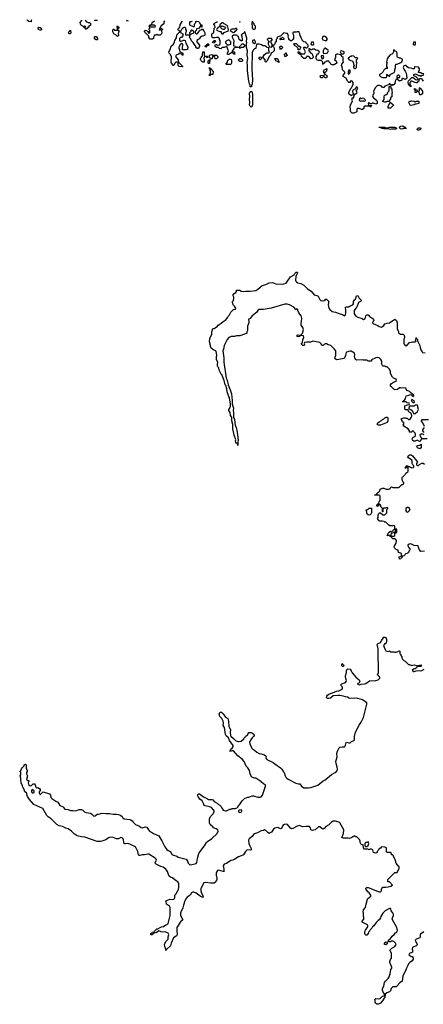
# Model space of a CAD drawing. Header units: inches. Extents: x 2494115 to 2685112, y 774173 to 915163.
# Tile 72 of 215: x 2571268 to 2578455, y 894449 to 911963. Entities that reach past the tile are written whole.
import ezdxf

# ---------------------------------------------------------------- set-up
doc = ezdxf.new("R2010")
doc.units = ezdxf.units.IN
doc.header["$MEASUREMENT"] = 0
for name, color, linetype in [('C5879', 7, 'Continuous'), ('C5970', 7, 'Continuous'), ('C5971', 7, 'Continuous')]:
    doc.layers.add(name, color=color, linetype=linetype)

msp = doc.modelspace()

# ---------------------------------------------------------------- linework, layer by layer
at = {"layer": 'C5879', "color": 5, "elevation": 60}
msp.add_lwpolyline([(2578464, 895736), (2578403, 895697), (2578397, 895683), (2578398, 895642), (2578394, 895630), (2578325, 895610), (2578311, 895590), (2578345, 895510), (2578331, 895489), (2578270, 895468), (2578257, 895443), (2578256, 895430), (2578265, 895410), (2578262, 895378), (2578250, 895368), (2578210, 895354), (2578198, 895330), (2578230, 895305), (2578250, 895302), (2578257, 895297), (2578272, 895270), (2578272, 895250), (2578258, 895222), (2578212, 895190), (2578191, 895169), (2578182, 895138), (2578150, 895082), (2578136, 895044), (2578105, 894990), (2578088, 894950), (2578077, 894863), (2578036, 894830), (2577977, 894763), (2577970, 894759), (2577910, 894759), (2577898, 894750), (2577885, 894730), (2577871, 894690), (2577851, 894670), (2577804, 894656), (2577774, 894630), (2577771, 894570), (2577760, 894560), (2577730, 894508), (2577692, 894470), (2577670, 894455), (2577650, 894449), (2577630, 894449), (2577608, 894470), (2577595, 894490), (2577595, 894515), (2577590, 894534), (2577610, 894552), (2577650, 894545), (2577673, 894553), (2577687, 894553), (2577730, 894592), (2577758, 894602), (2577766, 894610), (2577766, 894630), (2577750, 894646), (2577730, 894688), (2577726, 894710), (2577729, 894730), (2577749, 894771), (2577764, 894836), (2577780, 894860), (2577829, 894911), (2577844, 894936), (2577865, 894990), (2577874, 895066), (2577895, 895090), (2577894, 895110), (2577859, 895190), (2577857, 895210), (2577873, 895247), (2577889, 895270), (2577889, 895350), (2577882, 895370), (2577858, 895410), (2577895, 895445), (2577950, 895476), (2577969, 895510), (2577959, 895539), (2577930, 895564), (2577910, 895573), (2577890, 895574), (2577870, 895563), (2577842, 895562), (2577828, 895568), (2577834, 895590), (2577870, 895618), (2577901, 895659), (2577935, 895690), (2577959, 895721), (2577978, 895730), (2577990, 895742), (2577994, 895770), (2577977, 895830), (2577905, 895950), (2577901, 895970), (2577904, 895990), (2577924, 896030), (2577924, 896050), (2577910, 896075), (2577882, 896110), (2577878, 896150), (2577870, 896154), (2577850, 896153), (2577778, 896110), (2577736, 896070), (2577717, 896043), (2577701, 896010), (2577695, 895985), (2577671, 895950), (2577650, 895938), (2577615, 895905), (2577574, 895846), (2577552, 895830), (2577537, 895803), (2577506, 895774), (2577498, 895750), (2577478, 895730), (2577470, 895708), (2577450, 895678), (2577430, 895678), (2577422, 895690), (2577415, 895710), (2577416, 895744), (2577428, 895770), (2577469, 895830), (2577469, 895850), (2577462, 895862), (2577366, 895910), (2577366, 895930), (2577394, 895966), (2577398, 895990), (2577389, 896030), (2577389, 896070), (2577382, 896090), (2577388, 896130), (2577428, 896170), (2577435, 896230), (2577460, 896320), (2577469, 896331), (2577522, 896370), (2577519, 896390), (2577509, 896410), (2577492, 896432), (2577469, 896449), (2577439, 896490), (2577430, 896512), (2577450, 896525), (2577470, 896526), (2577670, 896452), (2577690, 896452), (2577708, 896470), (2577708, 896490), (2577730, 896532), (2577790, 896531), (2577830, 896536), (2577878, 896550), (2577906, 896570), (2577850, 896626), (2577826, 896630), (2577826, 896670), (2577950, 896792), (2577990, 896794), (2578026, 896870), (2578022, 896902), (2578010, 896906), (2578002, 896922), (2577986, 896930), (2577986, 896950), (2577968, 896968), (2577967, 896987), (2577956, 897016), (2577910, 897106), (2577889, 897109), (2577886, 897130), (2577867, 897147), (2577808, 897150), (2577798, 897170), (2577798, 897230), (2577790, 897238), (2577770, 897246), (2577710, 897248), (2577691, 897229), (2577662, 897210), (2577650, 897186), (2577634, 897170), (2577634, 897150), (2577610, 897138), (2577583, 897143), (2577566, 897150), (2577555, 897195), (2577530, 897208), (2577510, 897208), (2577490, 897198), (2577467, 897207), (2577406, 897210), (2577388, 897230), (2577386, 897286), (2577346, 897290), (2577329, 897329), (2577329, 897350), (2577319, 897379), (2577270, 897426), (2577246, 897430), (2577242, 897442), (2577230, 897446), (2577218, 897442), (2577212, 897428), (2577193, 897427), (2577185, 897415), (2577140, 897400), (2577110, 897404), (2577030, 897402), (2577006, 897410), (2577008, 897430), (2577035, 897485), (2577042, 897550), (2576970, 897677), (2576951, 897691), (2576890, 897708), (2576850, 897704), (2576820, 897690), (2576770, 897640), (2576720, 897610), (2576690, 897578), (2576670, 897567), (2576650, 897575), (2576610, 897605), (2576590, 897604), (2576530, 897550), (2576482, 897542), (2576466, 897546), (2576455, 897554), (2576445, 897590), (2576431, 897611), (2576368, 897612), (2576306, 897606), (2576250, 897629), (2576210, 897618), (2576130, 897574), (2576110, 897572), (2576090, 897584), (2576034, 897650), (2576010, 897656), (2575985, 897650), (2575956, 897630), (2575930, 897575), (2575910, 897573), (2575875, 897590), (2575850, 897593), (2575810, 897581), (2575790, 897566), (2575750, 897513), (2575730, 897497), (2575710, 897489), (2575684, 897504), (2575650, 897543), (2575630, 897551), (2575610, 897542), (2575570, 897534), (2575502, 897498), (2575450, 897480), (2575434, 897470), (2575409, 897431), (2575355, 897390), (2575345, 897370), (2575348, 897310), (2575364, 897270), (2575397, 897210), (2575390, 897195), (2575370, 897193), (2575330, 897197), (2575310, 897190), (2575291, 897170), (2575251, 897110), (2575239, 897101), (2575166, 897074), (2575098, 897030), (2575066, 897014), (2575030, 897004), (2574950, 896956), (2574910, 896942), (2574890, 896910), (2574903, 896850), (2574903, 896823), (2574910, 896809), (2574891, 896809), (2574850, 896826), (2574810, 896834), (2574790, 896827), (2574770, 896801), (2574765, 896790), (2574767, 896747), (2574780, 896690), (2574780, 896670), (2574774, 896650), (2574745, 896615), (2574730, 896606), (2574670, 896606), (2574570, 896617), (2574548, 896610), (2574503, 896530), (2574496, 896504), (2574496, 896470), (2574507, 896427), (2574536, 896370), (2574531, 896349), (2574481, 896370), (2574410, 896427), (2574370, 896444), (2574350, 896446), (2574330, 896434), (2574303, 896390), (2574250, 896354), (2574230, 896332), (2574210, 896290), (2574183, 896210), (2574176, 896164), (2574135, 896090), (2574129, 896071), (2574129, 896029), (2574171, 895950), (2574130, 895917), (2574067, 895813), (2574064, 895770), (2574071, 895690), (2574066, 895674), (2574057, 895663), (2574005, 895630), (2573964, 895536), (2573956, 895490), (2573890, 895428), (2573874, 895426), (2573870, 895406), (2573868, 895432), (2573850, 895478), (2573846, 895510), (2573870, 895566), (2573909, 895610), (2573910, 895650), (2573923, 895690), (2573910, 895713), (2573890, 895729), (2573870, 895735), (2573790, 895739), (2573745, 895755), (2573700, 895720), (2573690, 895718), (2573670, 895726), (2573658, 895722), (2573654, 895710), (2573638, 895702), (2573630, 895686), (2573610, 895686), (2573606, 895690), (2573606, 895710), (2573622, 895718), (2573626, 895730), (2573662, 895738), (2573666, 895750), (2573708, 895790), (2573729, 895791), (2573770, 895818), (2573793, 895827), (2573830, 895831), (2573870, 895861), (2573892, 895868), (2573910, 895885), (2573948, 896030), (2573947, 896170), (2573934, 896194), (2573882, 896230), (2573878, 896278), (2573866, 896290), (2573887, 896293), (2573943, 896317), (2573993, 896313), (2574010, 896318), (2574022, 896330), (2574029, 896351), (2574029, 896390), (2574050, 896406), (2574094, 896490), (2574100, 896530), (2574100, 896590), (2574096, 896610), (2574083, 896630), (2574038, 896658), (2573990, 896698), (2573952, 896712), (2573930, 896729), (2573916, 896756), (2573902, 896810), (2573891, 896830), (2573870, 896854), (2573821, 896890), (2573783, 896903), (2573689, 896950), (2573679, 896970), (2573704, 897010), (2573699, 897030), (2573679, 897050), (2573570, 897121), (2573550, 897121), (2573490, 897105), (2573450, 897108), (2573410, 897094), (2573390, 897094), (2573381, 897110), (2573370, 897170), (2573330, 897249), (2573230, 897300), (2573210, 897306), (2573190, 897308), (2573150, 897301), (2573126, 897306), (2573117, 897377), (2573110, 897393), (2573090, 897412), (2573070, 897418), (2573025, 897395), (2572990, 897391), (2572930, 897415), (2572890, 897422), (2572851, 897410), (2572805, 897375), (2572730, 897349), (2572710, 897344), (2572650, 897343), (2572430, 897422), (2572370, 897427), (2572290, 897447), (2572240, 897480), (2572189, 897529), (2572130, 897569), (2572090, 897581), (2572030, 897612), (2571970, 897624), (2571928, 897648), (2571886, 897686), (2571830, 897749), (2571774, 897786), (2571750, 897809), (2571682, 897930), (2571523, 898003), (2571443, 898090), (2571407, 898147), (2571390, 898208), (2571362, 898230), (2571349, 898270), (2571325, 898310), (2571318, 898338), (2571293, 898390), (2571286, 898450), (2571289, 898470), (2571278, 898510), (2571286, 898530), (2571286, 898570), (2571282, 898582), (2571268, 898590), (2571286, 898594), (2571286, 898606), (2571300, 898640), (2571316, 898664), (2571346, 898690), (2571346, 898710), (2571370, 898722), (2571382, 898710), (2571382, 898650), (2571402, 898610), (2571402, 898590), (2571391, 898570), (2571391, 898550), (2571405, 898510), (2571392, 898450), (2571410, 898432), (2571432, 898430), (2571432, 898410), (2571422, 898390), (2571424, 898364), (2571432, 898352), (2571454, 898334), (2571478, 898342), (2571509, 898371), (2571530, 898371), (2571545, 898350), (2571554, 898310), (2571570, 898302), (2571590, 898305), (2571622, 898290), (2571632, 898270), (2571632, 898250), (2571618, 898230), (2571618, 898210), (2571630, 898174), (2571668, 898210), (2571676, 898224), (2571689, 898231), (2571801, 898190), (2571817, 898170), (2571823, 898130), (2571839, 898110), (2571910, 898063), (2571945, 898045), (2571985, 897985), (2572040, 897960), (2572051, 897950), (2572070, 897918), (2572130, 897916), (2572170, 897899), (2572190, 897896), (2572217, 897897), (2572269, 897891), (2572325, 897915), (2572370, 897913), (2572390, 897903), (2572430, 897868), (2572450, 897861), (2572490, 897857), (2572528, 897848), (2572554, 897834), (2572570, 897812), (2572590, 897798), (2572610, 897802), (2572650, 897831), (2572670, 897831), (2572734, 897846), (2572810, 897841), (2572870, 897842), (2572930, 897830), (2572994, 897834), (2573050, 897822), (2573070, 897810), (2573090, 897791), (2573105, 897765), (2573129, 897749), (2573230, 897737), (2573250, 897730), (2573272, 897712), (2573286, 897686), (2573310, 897664), (2573330, 897650), (2573400, 897620), (2573430, 897595), (2573450, 897588), (2573510, 897604), (2573530, 897601), (2573545, 897585), (2573559, 897550), (2573584, 897524), (2573613, 897513), (2573649, 897489), (2573706, 897466), (2573743, 897443), (2573799, 897359), (2573855, 897250), (2573890, 897201), (2573910, 897182), (2573946, 897166), (2573963, 897143), (2573970, 897127), (2573990, 897106), (2574067, 897087), (2574090, 897065), (2574230, 897030), (2574258, 896998), (2574270, 896961), (2574290, 896935), (2574310, 896931), (2574410, 896951), (2574424, 896970), (2574436, 897044), (2574457, 897130), (2574479, 897170), (2574559, 897270), (2574595, 897330), (2574613, 897347), (2574690, 897398), (2574782, 897490), (2574802, 897530), (2574794, 897554), (2574769, 897569), (2574718, 897590), (2574708, 897608), (2574658, 897650), (2574648, 897670), (2574648, 897750), (2574666, 897790), (2574710, 897834), (2574728, 897870), (2574729, 897890), (2574721, 897910), (2574682, 897950), (2574650, 897961), (2574570, 897978), (2574549, 897989), (2574547, 898007), (2574518, 898070), (2574476, 898096), (2574445, 898145), (2574435, 898170), (2574446, 898194), (2574470, 898195), (2574540, 898141), (2574565, 898125), (2574596, 898116), (2574630, 898091), (2574690, 898091), (2574705, 898085), (2574730, 898058), (2574787, 898027), (2574810, 898002), (2574831, 897991), (2574850, 897971), (2574871, 897931), (2574890, 897905), (2574930, 897891), (2574950, 897891), (2575010, 897922), (2575030, 897922), (2575050, 897932), (2575110, 897932), (2575148, 897952), (2575168, 897990), (2575180, 898000), (2575228, 898070), (2575269, 898111), (2575330, 898132), (2575350, 898132), (2575410, 898158), (2575430, 898158), (2575510, 898131), (2575548, 898132), (2575570, 898142), (2575589, 898171), (2575646, 898330), (2575646, 898350), (2575610, 898369), (2575570, 898409), (2575546, 898426), (2575470, 898469), (2575450, 898469), (2575430, 898475), (2575396, 898496), (2575369, 898549), (2575362, 898610), (2575330, 898655), (2575303, 898683), (2575267, 898770), (2575232, 898812), (2575154, 898870), (2575077, 898957), (2575050, 898959), (2575031, 898949), (2575009, 898950), (2575029, 898990), (2575050, 899005), (2575069, 899030), (2575072, 899050), (2575001, 899141), (2574984, 899190), (2574947, 899227), (2574935, 899250), (2574924, 899290), (2574915, 899370), (2574894, 899410), (2574897, 899450), (2574890, 899486), (2574869, 899530), (2574834, 899570), (2574824, 899590), (2574819, 899610), (2574830, 899642), (2574850, 899651), (2574870, 899638), (2574893, 899613), (2574930, 899556), (2574972, 899530), (2574985, 899485), (2574995, 899390), (2575016, 899350), (2575021, 899330), (2575016, 899290), (2575023, 899230), (2575030, 899218), (2575078, 899178), (2575110, 899141), (2575150, 899123), (2575170, 899121), (2575210, 899127), (2575258, 899170), (2575270, 899194), (2575282, 899198), (2575286, 899210), (2575328, 899250), (2575334, 899266), (2575350, 899282), (2575390, 899281), (2575414, 899274), (2575435, 899255), (2575442, 899230), (2575432, 899210), (2575410, 899188), (2575386, 899154), (2575362, 899110), (2575364, 899084), (2575392, 899030), (2575394, 899010), (2575412, 898992), (2575450, 898972), (2575490, 898932), (2575534, 898910), (2575570, 898905), (2575626, 898886), (2575651, 898871), (2575658, 898850), (2575651, 898830), (2575670, 898802), (2575782, 898750), (2575810, 898725), (2575914, 898654), (2575938, 898630), (2575964, 898584), (2575978, 898570), (2575996, 898510), (2576006, 898490), (2576025, 898470), (2576051, 898451), (2576184, 898384), (2576230, 898371), (2576254, 898370), (2576285, 898330), (2576330, 898301), (2576410, 898299), (2576450, 898305), (2576574, 898346), (2576670, 898426), (2576710, 898439), (2576823, 898537), (2576885, 898570), (2576909, 898590), (2576921, 898610), (2576926, 898630), (2576921, 898670), (2576903, 898730), (2576897, 898770), (2576919, 898850), (2576917, 898910), (2576924, 898950), (2576954, 899010), (2576970, 899023), (2577009, 899031), (2577049, 899031), (2577060, 899040), (2577068, 899050), (2577075, 899090), (2577090, 899111), (2577130, 899098), (2577150, 899101), (2577175, 899125), (2577220, 899140), (2577232, 899148), (2577229, 899210), (2577249, 899290), (2577310, 899412), (2577349, 899470), (2577389, 899550), (2577449, 899790), (2577448, 899810), (2577428, 899830), (2577370, 899862), (2577286, 899890), (2577234, 899894), (2577166, 899886), (2577134, 899894), (2577106, 899910), (2577070, 899916), (2577028, 899932), (2576970, 899944), (2576930, 899944), (2576850, 899936), (2576803, 899897), (2576774, 899890), (2576750, 899889), (2576729, 899909), (2576734, 899930), (2576749, 899950), (2576770, 899964), (2576867, 900000)], dxfattribs=at)
for points in [[(2571490, 898268), (2571478, 898250), (2571478, 898230), (2571490, 898212), (2571510, 898212), (2571526, 898214), (2571527, 898247)], [(2575210, 897909), (2575179, 897901), (2575165, 897890), (2575165, 897870), (2575190, 897862), (2575210, 897869), (2575225, 897890), (2575222, 897902)], [(2577470, 897338), (2577452, 897328), (2577430, 897326), (2577414, 897310), (2577414, 897270), (2577430, 897254), (2577450, 897254), (2577470, 897274), (2577486, 897310)], [(2577790, 895506), (2577766, 895510), (2577762, 895522), (2577762, 895530), (2577775, 895550), (2577790, 895559), (2577812, 895552), (2577814, 895534), (2577810, 895522)]]:
    msp.add_lwpolyline(points, close=True, dxfattribs=at)
at = {"layer": 'C5970', "color": 5, "elevation": 60}
for points in [[(2578377, 910000), (2578370, 909999), (2578366, 910000)], [(2578462, 904502), (2578450, 904506), (2578430, 904506), (2578412, 904488), (2578398, 904462), (2578390, 904458), (2578366, 904470), (2578350, 904486), (2578310, 904468), (2578288, 904468), (2578270, 904478), (2578264, 904484), (2578258, 904510), (2578268, 904530), (2578306, 904550), (2578318, 904562), (2578318, 904590), (2578308, 904610), (2578286, 904630), (2578282, 904642), (2578270, 904646), (2578258, 904642), (2578252, 904628), (2578210, 904628), (2578208, 904650), (2578188, 904688), (2578108, 904730), (2578098, 904750), (2578106, 904770), (2578106, 904790), (2578087, 904807), (2578080, 904820), (2578076, 904836), (2578066, 904850), (2578066, 904870), (2578110, 904882), (2578130, 904882), (2578150, 904874), (2578170, 904874), (2578190, 904854), (2578210, 904854), (2578222, 904858), (2578236, 904884), (2578248, 904910), (2578246, 904950), (2578226, 904970), (2578203, 904983), (2578182, 905022), (2578170, 905026), (2578130, 905026), (2578127, 905033), (2578127, 905093), (2578156, 905104), (2578170, 905114), (2578202, 905118), (2578206, 905130), (2578202, 905142), (2578170, 905146), (2578150, 905166), (2578090, 905166), (2578086, 905170), (2578102, 905178), (2578110, 905194), (2578122, 905198), (2578136, 905224), (2578150, 905272), (2578196, 905284), (2578210, 905292), (2578230, 905294), (2578264, 905264), (2578270, 905262), (2578286, 905270), (2578278, 905290), (2578258, 905310), (2578238, 905318), (2578210, 905348), (2578166, 905370), (2578148, 905388), (2578146, 905410), (2578110, 905414), (2578070, 905408), (2578050, 905415), (2578030, 905414), (2577994, 905386), (2577950, 905379), (2577928, 905390), (2577902, 905422), (2577886, 905430), (2577870, 905446), (2577868, 905470), (2577889, 905491), (2577925, 905515), (2577970, 905534), (2577975, 905550), (2577970, 905566), (2577924, 905584), (2577905, 905605), (2577869, 905669), (2577868, 905710), (2577848, 905750), (2577820, 905780), (2577810, 905788), (2577790, 905788), (2577770, 905798), (2577740, 905800), (2577726, 905810), (2577708, 905850), (2577715, 905865), (2577715, 905890), (2577700, 905920), (2577666, 905950), (2577632, 905952), (2577610, 905949), (2577534, 905910), (2577530, 905886), (2577470, 905886), (2577462, 905902), (2577447, 905907), (2577390, 905909), (2577370, 905915), (2577270, 905908), (2577250, 905918), (2577234, 905950), (2577229, 905970), (2577234, 906010), (2577228, 906030), (2577170, 906069), (2577150, 906069), (2577090, 906048), (2577075, 906025), (2577067, 905990), (2577051, 905949), (2577041, 905939), (2576950, 905916), (2576910, 905914), (2576888, 905930), (2576878, 905950), (2576895, 905990), (2576898, 906070), (2576869, 906110), (2576806, 906170), (2576760, 906180), (2576730, 906195), (2576710, 906195), (2576694, 906190), (2576670, 906168), (2576650, 906168), (2576638, 906198), (2576610, 906222), (2576520, 906240), (2576490, 906242), (2576448, 906228), (2576373, 906227), (2576338, 906222), (2576334, 906210), (2576342, 906190), (2576334, 906170), (2576309, 906169), (2576288, 906190), (2576286, 906210), (2576302, 906218), (2576308, 906270), (2576328, 906310), (2576322, 906342), (2576270, 906348), (2576250, 906329), (2576224, 906324), (2576209, 906330), (2576210, 906352), (2576223, 906357), (2576286, 906354), (2576288, 906370), (2576309, 906391), (2576309, 906409), (2576319, 906450), (2576317, 906470), (2576309, 906490), (2576281, 906530), (2576277, 906550), (2576289, 906650), (2576277, 906697), (2576239, 906750), (2576218, 906790), (2576218, 906810), (2576210, 906818), (2576192, 906808), (2576186, 906810), (2576152, 906852), (2576075, 906890), (2576030, 906901), (2575990, 906904), (2575748, 906832), (2575610, 906807), (2575550, 906809), (2575530, 906805), (2575510, 906793), (2575483, 906757), (2575405, 906695), (2575374, 906646), (2575350, 906638), (2575342, 906630), (2575351, 906590), (2575351, 906570), (2575326, 906514), (2575324, 906436), (2575312, 906410), (2575311, 906389), (2575270, 906368), (2575190, 906342), (2575130, 906342), (2575090, 906329), (2575031, 906329), (2574992, 906310), (2574965, 906275), (2574907, 906170), (2574897, 906103), (2574886, 906070), (2574906, 905950), (2574901, 905930), (2574903, 905870), (2574944, 905584), (2574961, 905550), (2574979, 905470), (2575018, 905378), (2575037, 905310), (2575053, 905190), (2575054, 905130), (2575061, 905090), (2575074, 905054), (2575070, 905010), (2575075, 904970), (2575074, 904894), (2575093, 904850), (2575107, 904750), (2575122, 904710), (2575143, 904623), (2575144, 904570), (2575156, 904484), (2575151, 904450), (2575154, 904386), (2575150, 904386), (2575147, 904427), (2575130, 904429), (2575119, 904450), (2575113, 904470), (2575116, 904490), (2575087, 904570), (2575066, 904686), (2575065, 904765), (2575044, 904830), (2575044, 904890), (2575024, 904924), (2575015, 904975), (2574993, 905010), (2574993, 905030), (2575010, 905050), (2575023, 905090), (2575021, 905130), (2575004, 905230), (2574964, 905344), (2574956, 905396), (2574936, 905456), (2574927, 905470), (2574902, 905570), (2574889, 905589), (2574869, 905649), (2574858, 905658), (2574822, 905730), (2574814, 905770), (2574795, 905790), (2574790, 905806), (2574789, 905831), (2574797, 905870), (2574775, 905915), (2574774, 905970), (2574779, 905990), (2574767, 906067), (2574710, 906095), (2574679, 906119), (2574664, 906150), (2574664, 906170), (2574647, 906230), (2574654, 906290), (2574689, 906370), (2574689, 906410), (2574709, 906471), (2574730, 906472), (2574750, 906482), (2574790, 906511), (2574804, 906530), (2574856, 906564), (2574890, 906593), (2574944, 906630), (2574977, 906670), (2574987, 906693), (2575002, 906710), (2575030, 906758), (2575074, 906806), (2575110, 906814), (2575115, 906830), (2575090, 906869), (2575069, 906890), (2575055, 906930), (2575058, 906950), (2575073, 906967), (2575081, 907010), (2575079, 907030), (2575069, 907050), (2575069, 907070), (2575088, 907090), (2575118, 907110), (2575128, 907130), (2575130, 907152), (2575190, 907154), (2575213, 907133), (2575250, 907126), (2575290, 907136), (2575370, 907135), (2575470, 907147), (2575508, 907170), (2575585, 907235), (2575650, 907251), (2575710, 907281), (2575770, 907286), (2575830, 907267), (2575930, 907259), (2575970, 907262), (2576010, 907279), (2576039, 907310), (2576093, 907387), (2576154, 907426), (2576169, 907451), (2576188, 907470), (2576212, 907472), (2576211, 907450), (2576195, 907425), (2576184, 907396), (2576182, 907330), (2576187, 907310), (2576197, 907297), (2576223, 907283), (2576273, 907273), (2576330, 907239), (2576390, 907175), (2576456, 907136), (2576510, 907071), (2576558, 907058), (2576583, 907043), (2576610, 906985), (2576630, 906967), (2576650, 906961), (2576695, 906965), (2576706, 906970), (2576710, 906994), (2576730, 906994), (2576774, 906950), (2576765, 906935), (2576759, 906890), (2576775, 906830), (2576790, 906805), (2576830, 906771), (2576890, 906759), (2576957, 906737), (2577016, 906716), (2577050, 906698), (2577058, 906702), (2577070, 906714), (2577078, 906750), (2577075, 906810), (2577068, 906830), (2577068, 906850), (2577090, 906858), (2577130, 906858), (2577150, 906871), (2577198, 906890), (2577209, 906911), (2577209, 906951), (2577230, 906982), (2577250, 906994), (2577268, 907052), (2577290, 907054), (2577312, 907010), (2577354, 906970), (2577334, 906950), (2577302, 906930), (2577271, 906850), (2577251, 906830), (2577226, 906790), (2577224, 906730), (2577251, 906690), (2577288, 906672), (2577366, 906646), (2577390, 906632), (2577410, 906638), (2577422, 906650), (2577430, 906694), (2577450, 906714), (2577470, 906714), (2577510, 906672), (2577540, 906660), (2577564, 906644), (2577570, 906634), (2577572, 906610), (2577562, 906598), (2577551, 906570), (2577565, 906550), (2577590, 906547), (2577617, 906537), (2577644, 906524), (2577670, 906504), (2577710, 906491), (2577750, 906525), (2577770, 906551), (2577810, 906565), (2577850, 906571), (2577950, 906634), (2577978, 906610), (2577991, 906571), (2577992, 906470), (2578012, 906408), (2578012, 906392), (2578050, 906371), (2578094, 906370), (2578112, 906350), (2578118, 906310), (2578107, 906273), (2578107, 906210), (2578111, 906190), (2578130, 906165), (2578150, 906162), (2578170, 906172), (2578210, 906222), (2578270, 906231), (2578308, 906232), (2578320, 906240), (2578328, 906250), (2578318, 906270), (2578326, 906290), (2578326, 906310), (2578330, 906311), (2578333, 906293), (2578350, 906274), (2578352, 906250), (2578391, 906170), (2578398, 906130), (2578411, 906091), (2578432, 906052), (2578442, 906042), (2578490, 906038)], [(2578550, 904846), (2578430, 904846), (2578414, 904830), (2578418, 904818), (2578432, 904812), (2578470, 904734)], [(2578470, 904578), (2578430, 904598), (2578414, 904590), (2578394, 904570), (2578410, 904534), (2578430, 904514), (2578526, 904514)], [(2578470, 904706), (2578450, 904686), (2578442, 904670), (2578442, 904650), (2578450, 904634), (2578470, 904634)], [(2578473, 902507), (2578410, 902506), (2578388, 902530), (2578366, 902594), (2578366, 902606), (2578290, 902609), (2578230, 902638), (2578204, 902636), (2578182, 902618), (2578184, 902584), (2578212, 902550), (2578212, 902528), (2578194, 902510), (2578194, 902490), (2578178, 902482), (2578171, 902469), (2578138, 902462), (2578134, 902450), (2578110, 902426), (2578078, 902422), (2578074, 902390), (2578058, 902382), (2578054, 902370), (2578028, 902368), (2578026, 902410), (2578062, 902418), (2578066, 902430), (2578066, 902470), (2578056, 902476), (2578030, 902478), (2578010, 902486), (2578006, 902526), (2577994, 902526), (2577970, 902538), (2577942, 902570), (2577938, 902590), (2577970, 902654), (2577976, 902696), (2577960, 902720), (2577950, 902728), (2577910, 902726), (2577886, 902750), (2577882, 902762), (2577866, 902770), (2577862, 902782), (2577850, 902786), (2577810, 902786), (2577808, 902790), (2577822, 902798), (2577828, 902830), (2577846, 902850), (2577870, 902862), (2577890, 902854), (2577902, 902858), (2577906, 902870), (2577930, 902894), (2577942, 902898), (2577946, 902910), (2577946, 902950), (2577942, 902962), (2577930, 902966), (2577910, 902958), (2577860, 902960), (2577836, 902976), (2577790, 903026), (2577770, 903026), (2577755, 903035), (2577720, 903040), (2577683, 903043), (2577656, 903056), (2577648, 903070), (2577642, 903090), (2577649, 903111), (2577649, 903151), (2577666, 903190), (2577693, 903193), (2577733, 903153), (2577770, 903154), (2577806, 903190), (2577806, 903250), (2577826, 903270), (2577822, 903282), (2577810, 903286), (2577784, 903276), (2577744, 903276), (2577734, 903270), (2577734, 903210), (2577730, 903206), (2577726, 903210), (2577726, 903270), (2577706, 903290), (2577690, 903326), (2577670, 903346), (2577658, 903342), (2577654, 903310), (2577627, 903307), (2577630, 903334), (2577642, 903338), (2577646, 903350), (2577662, 903358), (2577666, 903390), (2577686, 903410), (2577686, 903490), (2577682, 903502), (2577670, 903506), (2577610, 903506), (2577590, 903508), (2577588, 903512), (2577622, 903518), (2577627, 903533), (2577642, 903538), (2577647, 903553), (2577662, 903558), (2577666, 903570), (2577682, 903578), (2577686, 903610), (2577729, 903631), (2577751, 903631), (2577792, 903612), (2577828, 903612), (2577862, 903618), (2577866, 903630), (2577889, 903651), (2577910, 903642), (2578010, 903642), (2578028, 903652), (2578070, 903694), (2578090, 903694), (2578106, 903710), (2578106, 903730), (2578096, 903736), (2578083, 903763), (2578078, 903790), (2578080, 903820), (2578087, 903833), (2578102, 903838), (2578106, 903850), (2578130, 903874), (2578143, 903897), (2578182, 903918), (2578186, 903930), (2578186, 903990), (2578182, 904002), (2578170, 904006), (2578158, 904002), (2578150, 903986), (2578128, 903988), (2578130, 903994), (2578142, 903998), (2578148, 904030), (2578172, 904032), (2578178, 904018), (2578210, 904014), (2578224, 904004), (2578250, 903994), (2578282, 903998), (2578286, 904010), (2578286, 904030), (2578270, 904046), (2578258, 904070), (2578255, 904110), (2578250, 904126), (2578189, 904169), (2578178, 904190), (2578189, 904211), (2578210, 904222), (2578240, 904220), (2578264, 904204), (2578342, 904110), (2578352, 904090), (2578334, 904070), (2578334, 904050), (2578338, 904038), (2578350, 904034), (2578370, 904034), (2578386, 904050), (2578430, 904074), (2578450, 904074), (2578478, 904058)], [(2576867, 900000), (2576910, 900016), (2576950, 900025), (2577010, 900054), (2577018, 900070), (2577018, 900090), (2576998, 900110), (2576989, 900130), (2577002, 900150), (2577067, 900173), (2577081, 900190), (2577086, 900210), (2577070, 900270), (2577069, 900291), (2577089, 900350), (2577088, 900392), (2577110, 900414), (2577150, 900412), (2577170, 900382), (2577186, 900346), (2577221, 900301), (2577251, 900270), (2577310, 900222), (2577318, 900210), (2577322, 900190), (2577311, 900169), (2577290, 900158), (2577285, 900150), (2577290, 900142), (2577310, 900132), (2577350, 900145), (2577410, 900151), (2577430, 900158), (2577496, 900204), (2577610, 900207), (2577650, 900223), (2577679, 900250), (2577679, 900270), (2577639, 900310), (2577657, 900350), (2577659, 900370), (2577655, 900405), (2577658, 900530), (2577648, 900572), (2577649, 900770), (2577635, 900850), (2577650, 900865), (2577690, 900882), (2577715, 900925), (2577730, 900942), (2577750, 900982), (2577770, 900982), (2577790, 900972), (2577798, 900938), (2577799, 900910), (2577791, 900870), (2577765, 900854), (2577745, 900830), (2577770, 900770), (2577790, 900739), (2577830, 900727), (2577849, 900731), (2577850, 900734), (2577870, 900721), (2577890, 900716), (2577930, 900718), (2577950, 900712), (2577970, 900712), (2578010, 900732), (2578030, 900734), (2578034, 900730), (2578034, 900690), (2578052, 900672), (2578053, 900653), (2578072, 900630), (2578072, 900610), (2578082, 900590), (2578110, 900562), (2578130, 900552), (2578192, 900492), (2578208, 900492), (2578250, 900478), (2578290, 900485), (2578337, 900477), (2578350, 900471), (2578412, 900490), (2578422, 900470), (2578410, 900458), (2578370, 900458), (2578350, 900468), (2578326, 900430), (2578310, 900419), (2578282, 900410), (2578254, 900390), (2578274, 900370), (2578290, 900366), (2578330, 900383), (2578370, 900384), (2578410, 900379), (2578430, 900386), (2578470, 900411)]]:
    msp.add_lwpolyline(points, dxfattribs=at)
for points in [[(2578250, 905206), (2578242, 905198), (2578244, 905184), (2578250, 905174), (2578270, 905154), (2578290, 905154), (2578298, 905162), (2578290, 905186)], [(2578350, 905106), (2578310, 905106), (2578290, 905088), (2578210, 905086), (2578194, 905050), (2578198, 905038), (2578234, 905030), (2578254, 905010), (2578278, 904958), (2578294, 904954), (2578310, 904958), (2578350, 904992), (2578369, 905030), (2578358, 905070), (2578358, 905090)], [(2577690, 904748), (2577648, 904748), (2577642, 904762), (2577626, 904770), (2577642, 904778), (2577646, 904790), (2577666, 904810), (2577708, 904832), (2577726, 904850), (2577750, 904862), (2577770, 904882), (2577793, 904893), (2577813, 904893), (2577822, 904882), (2577825, 904870), (2577825, 904830), (2577810, 904798)], [(2578390, 904328), (2578350, 904349), (2578338, 904370), (2578346, 904390), (2578388, 904392), (2578402, 904398), (2578410, 904414), (2578414, 904410), (2578414, 904350)], [(2577490, 903149), (2577470, 903158), (2577458, 903170), (2577448, 903188), (2577448, 903210), (2577438, 903230), (2577440, 903240), (2577446, 903250), (2577467, 903253), (2577490, 903272), (2577530, 903272), (2577534, 903270), (2577532, 903190), (2577522, 903170), (2577510, 903158)], [(2578190, 903288), (2578170, 903288), (2578142, 903270), (2578144, 903224), (2578154, 903210), (2578170, 903202), (2578186, 903210), (2578210, 903234), (2578218, 903250), (2578200, 903280)], [(2577930, 902846), (2577918, 902842), (2577913, 902827), (2577890, 902826), (2577874, 902810), (2577878, 902778), (2577890, 902774), (2577930, 902774), (2577946, 902790), (2577946, 902830), (2577942, 902842)], [(2577970, 902906), (2577958, 902902), (2577954, 902890), (2577954, 902850), (2577958, 902838), (2577970, 902834), (2577986, 902850), (2577986, 902890)], [(2577010, 900458), (2577002, 900470), (2577002, 900498), (2577010, 900514), (2577036, 900490), (2577042, 900470), (2577030, 900458)]]:
    msp.add_lwpolyline(points, close=True, dxfattribs=at)
at = {"layer": 'C5971', "color": 5, "elevation": 60}
for points in [[(2571470, 911926), (2571429, 911929), (2571406, 911950), (2571402, 911962), (2571402, 911963)], [(2571486, 911962), (2571474, 911950), (2571474, 911930), (2571470, 911926)], [(2572450, 911786), (2572442, 911802), (2572426, 911810), (2572426, 911814), (2572442, 911818), (2572446, 911830), (2572442, 911842), (2572430, 911846), (2572418, 911842), (2572414, 911826), (2572410, 911826), (2572402, 911842), (2572370, 911858), (2572358, 911870), (2572349, 911889), (2572348, 911910), (2572375, 911950), (2572375, 911954)], [(2572436, 911954), (2572454, 911930), (2572490, 911912), (2572512, 911912), (2572534, 911890), (2572530, 911866), (2572500, 911840), (2572490, 911826), (2572478, 911822), (2572473, 911807), (2572458, 911802), (2572450, 911786)], [(2572650, 911952), (2572650, 911946), (2572607, 911947), (2572605, 911952)], [(2573194, 911947), (2573190, 911928), (2573182, 911942), (2573172, 911947)], [(2573845, 911941), (2573833, 911927), (2573832, 911890), (2573811, 911869), (2573785, 911855), (2573754, 911790), (2573770, 911774), (2573778, 911782), (2573786, 911814), (2573812, 911792), (2573812, 911788), (2573794, 911770), (2573794, 911750), (2573802, 911730), (2573794, 911710), (2573770, 911688), (2573730, 911688), (2573710, 911698), (2573690, 911686), (2573670, 911686), (2573652, 911650), (2573650, 911628), (2573630, 911615), (2573590, 911618), (2573568, 911648), (2573566, 911670), (2573488, 911748), (2573488, 911752), (2573510, 911774), (2573532, 911772), (2573538, 911758), (2573553, 911753), (2573554, 911730), (2573570, 911722), (2573586, 911730), (2573586, 911770), (2573566, 911790), (2573586, 911810), (2573586, 911830), (2573582, 911842), (2573566, 911850), (2573582, 911858), (2573588, 911872), (2573622, 911878), (2573628, 911910), (2573649, 911931), (2573672, 911943)], [(2574335, 911937), (2574330, 911926), (2574298, 911922), (2574294, 911910), (2574294, 911870), (2574370, 911834), (2574378, 911850), (2574380, 911880), (2574387, 911893), (2574406, 911910), (2574406, 911930), (2574410, 911934), (2574452, 911932), (2574470, 911914), (2574490, 911874), (2574514, 911870), (2574513, 911827), (2574507, 911827), (2574502, 911842), (2574490, 911846), (2574452, 911808), (2574418, 911802), (2574412, 911768), (2574394, 911750), (2574394, 911730), (2574410, 911714), (2574430, 911714), (2574466, 911750), (2574470, 911774), (2574496, 911784), (2574510, 911794), (2574530, 911794), (2574534, 911790), (2574534, 911770), (2574544, 911764), (2574562, 911730), (2574562, 911690), (2574558, 911682), (2574532, 911668), (2574510, 911668), (2574490, 911658), (2574471, 911629), (2574451, 911609), (2574422, 911590), (2574422, 911570), (2574432, 911550), (2574472, 911510), (2574472, 911490), (2574450, 911448), (2574428, 911448), (2574406, 911470), (2574406, 911490), (2574390, 911506), (2574358, 911558), (2574329, 911589), (2574310, 911626), (2574286, 911650), (2574296, 911664), (2574298, 911678), (2574290, 911686), (2574230, 911686), (2574226, 911690), (2574227, 911727), (2574238, 911750), (2574238, 911770), (2574226, 911790), (2574226, 911810), (2574210, 911826), (2574190, 911826), (2574185, 911815), (2574170, 911808), (2574152, 911790), (2574132, 911750), (2574133, 911733), (2574174, 911710), (2574173, 911673), (2574150, 911648), (2574133, 911647), (2574114, 911630), (2574112, 911590), (2574130, 911572), (2574183, 911597), (2574198, 911598), (2574213, 911593), (2574222, 911570), (2574224, 911544), (2574260, 911480), (2574262, 911470), (2574254, 911450), (2574254, 911430), (2574230, 911426), (2574167, 911427), (2574167, 911487), (2574178, 911510), (2574166, 911530), (2574150, 911538), (2574144, 911536), (2574130, 911526), (2574104, 911476), (2574102, 911450), (2574114, 911430), (2574114, 911410), (2574133, 911393), (2574138, 911378), (2574170, 911374), (2574174, 911370), (2574174, 911330), (2574170, 911326), (2574162, 911342), (2574150, 911346), (2574142, 911362), (2574110, 911366), (2574094, 911350), (2574054, 911330), (2574045, 911310), (2574092, 911250), (2574098, 911198), (2574110, 911194), (2574122, 911182), (2574154, 911150), (2574158, 911138), (2574173, 911133), (2574170, 911126), (2574106, 911130), (2574089, 911149), (2574087, 911187), (2574082, 911202), (2574070, 911206), (2574050, 911206), (2574032, 911188), (2574012, 911148), (2574007, 911147), (2573969, 911190), (2573965, 911210), (2573969, 911310), (2573950, 911348), (2573928, 911370), (2573922, 911390), (2573949, 911431), (2573964, 911490), (2574004, 911530), (2574025, 911570), (2574029, 911591), (2574062, 911638), (2574069, 911691), (2574086, 911714), (2574110, 911734), (2574122, 911738), (2574126, 911750), (2574098, 911770), (2574088, 911790), (2574098, 911810), (2574117, 911823), (2574126, 911874), (2574159, 911930), (2574159, 911938)], [(2578462, 911002), (2578430, 911006), (2578410, 911018), (2578390, 911018), (2578370, 911026), (2578368, 911032), (2578388, 911070), (2578388, 911090), (2578370, 911118), (2578310, 911126), (2578298, 911122), (2578291, 911089), (2578270, 911088), (2578240, 911100), (2578190, 911108), (2578170, 911122), (2578149, 911149), (2578130, 911149), (2578110, 911142), (2578101, 911130), (2578096, 911110), (2578105, 911085), (2578131, 911050), (2578151, 911010), (2578162, 910930), (2578151, 910909), (2578130, 910898), (2578096, 910916), (2578084, 910916), (2578074, 910910), (2578074, 910890), (2578030, 910869), (2578006, 910890), (2578002, 910902), (2577970, 910906), (2577952, 910870), (2577950, 910826), (2577930, 910806), (2577898, 910802), (2577890, 910786), (2577886, 910786), (2577882, 910802), (2577867, 910807), (2577862, 910822), (2577850, 910826), (2577833, 910807), (2577770, 910778), (2577750, 910758), (2577730, 910758), (2577710, 910778), (2577674, 910794), (2577642, 910790), (2577606, 910754), (2577567, 910693), (2577574, 910670), (2577574, 910650), (2577552, 910610), (2577558, 910590), (2577570, 910572), (2577622, 910530), (2577633, 910507), (2577634, 910470), (2577610, 910458), (2577570, 910478), (2577550, 910478), (2577530, 910466), (2577510, 910466), (2577490, 910486), (2577478, 910482), (2577474, 910470), (2577478, 910438), (2577490, 910434), (2577530, 910434), (2577534, 910430), (2577518, 910422), (2577512, 910408), (2577506, 910410), (2577502, 910422), (2577490, 910426), (2577410, 910426), (2577394, 910410), (2577394, 910386), (2577373, 910367), (2577353, 910367), (2577310, 910386), (2577290, 910386), (2577274, 910370), (2577270, 910326), (2577217, 910303), (2577190, 910302), (2577158, 910330), (2577161, 910370), (2577155, 910410), (2577156, 910444), (2577174, 910486), (2577195, 910510), (2577186, 910530), (2577186, 910570), (2577190, 910574), (2577210, 910574), (2577226, 910610), (2577222, 910622), (2577190, 910626), (2577170, 910606), (2577130, 910646), (2577128, 910670), (2577158, 910730), (2577178, 910750), (2577196, 910784), (2577207, 910813), (2577207, 910847), (2577186, 910870), (2577170, 910878), (2577154, 910870), (2577150, 910846), (2577130, 910846), (2577106, 910870), (2577082, 910922), (2577028, 910950), (2577026, 910970), (2577038, 910990), (2577058, 911010), (2577058, 911030), (2577018, 911070), (2577018, 911090), (2577008, 911110), (2577008, 911130), (2576998, 911150), (2577006, 911170), (2577035, 911205), (2577028, 911230), (2577026, 911290), (2577006, 911310), (2577002, 911322), (2576990, 911326), (2576978, 911338), (2576930, 911348), (2576913, 911347), (2576898, 911342), (2576892, 911328), (2576891, 911289), (2576874, 911250), (2576902, 911230), (2576912, 911210), (2576913, 911187), (2576890, 911178), (2576870, 911158), (2576830, 911158), (2576806, 911170), (2576795, 911195), (2576783, 911203), (2576770, 911226), (2576733, 911227), (2576714, 911210), (2576694, 911206), (2576690, 911186), (2576678, 911182), (2576670, 911166), (2576666, 911170), (2576666, 911210), (2576662, 911222), (2576650, 911226), (2576638, 911238), (2576590, 911235), (2576570, 911242), (2576558, 911250), (2576548, 911270), (2576546, 911310), (2576556, 911324), (2576567, 911353), (2576590, 911354), (2576606, 911390), (2576576, 911416), (2576540, 911420), (2576516, 911436), (2576490, 911438), (2576470, 911426), (2576450, 911426), (2576430, 911446), (2576418, 911442), (2576414, 911410), (2576454, 911370), (2576478, 911358), (2576482, 911330), (2576494, 911310), (2576494, 911290), (2576474, 911270), (2576450, 911266), (2576430, 911298), (2576410, 911308), (2576390, 911308), (2576374, 911306), (2576370, 911286), (2576354, 911270), (2576326, 911270), (2576306, 911290), (2576302, 911302), (2576287, 911307), (2576282, 911342), (2576250, 911346), (2576242, 911362), (2576226, 911370), (2576226, 911390), (2576230, 911394), (2576253, 911393), (2576258, 911378), (2576274, 911370), (2576278, 911358), (2576290, 911354), (2576330, 911354), (2576342, 911358), (2576358, 911390), (2576326, 911450), (2576326, 911470), (2576330, 911474), (2576350, 911474), (2576364, 911464), (2576378, 911462), (2576390, 911474), (2576402, 911478), (2576406, 911510), (2576387, 911527), (2576382, 911542), (2576367, 911547), (2576362, 911562), (2576327, 911567), (2576298, 911598), (2576295, 911610), (2576284, 911624), (2576278, 911650), (2576260, 911680), (2576258, 911710), (2576246, 911734), (2576246, 911746), (2576210, 911748), (2576190, 911738), (2576150, 911738), (2576134, 911730), (2576132, 911710), (2576142, 911690), (2576142, 911630), (2576134, 911610), (2576110, 911586), (2576090, 911586), (2576058, 911610), (2576058, 911630), (2576048, 911650), (2576055, 911670), (2576049, 911690), (2576035, 911715), (2576020, 911720), (2575970, 911728), (2575913, 911667), (2575890, 911666), (2575854, 911650), (2575854, 911630), (2575834, 911610), (2575834, 911570), (2575818, 911562), (2575814, 911530), (2575798, 911522), (2575793, 911507), (2575778, 911502), (2575774, 911490), (2575792, 911472), (2575802, 911450), (2575802, 911410), (2575770, 911378), (2575738, 911362), (2575734, 911330), (2575712, 911310), (2575672, 911228), (2575652, 911208), (2575648, 911208), (2575640, 911220), (2575638, 911250), (2575606, 911290), (2575606, 911310), (2575622, 911338), (2575655, 911365), (2575670, 911372), (2575707, 911373), (2575718, 911382), (2575707, 911413), (2575702, 911462), (2575670, 911466), (2575662, 911482), (2575636, 911496), (2575600, 911500), (2575576, 911516), (2575530, 911528), (2575490, 911526), (2575484, 911516), (2575472, 911468), (2575471, 911449), (2575450, 911446), (2575432, 911428), (2575410, 911386), (2575401, 911090), (2575411, 910891), (2575405, 910815), (2575402, 910798), (2575394, 910790), (2575394, 910770), (2575390, 910766), (2575370, 910766), (2575369, 910790), (2575359, 910819), (2575349, 910870), (2575326, 911054), (2575326, 911146), (2575319, 911210), (2575329, 911270), (2575320, 911330), (2575324, 911410), (2575306, 911470), (2575307, 911527), (2575313, 911550), (2575309, 911570), (2575312, 911632), (2575309, 911650), (2575286, 911710), (2575282, 911742), (2575270, 911746), (2575258, 911722), (2575234, 911710), (2575214, 911690), (2575222, 911670), (2575222, 911650), (2575232, 911628), (2575230, 911586), (2575210, 911586), (2575183, 911603), (2575178, 911610), (2575166, 911666), (2575148, 911668), (2575142, 911682), (2575130, 911686), (2575073, 911687), (2575054, 911670), (2575054, 911650), (2575082, 911590), (2575082, 911570), (2575074, 911550), (2575074, 911510), (2575078, 911498), (2575110, 911492), (2575118, 911478), (2575130, 911474), (2575170, 911474), (2575182, 911478), (2575186, 911490), (2575202, 911498), (2575206, 911510), (2575230, 911534), (2575250, 911534), (2575274, 911510), (2575273, 911487), (2575250, 911466), (2575210, 911466), (2575198, 911462), (2575192, 911448), (2575186, 911450), (2575182, 911462), (2575170, 911466), (2575110, 911466), (2575074, 911450), (2575073, 911427), (2575054, 911410), (2575058, 911398), (2575090, 911394), (2575094, 911390), (2575094, 911350), (2575090, 911346), (2575082, 911362), (2575066, 911370), (2575062, 911382), (2575050, 911386), (2575020, 911360), (2575004, 911356), (2574990, 911346), (2574970, 911346), (2574968, 911370), (2574986, 911410), (2574976, 911436), (2574966, 911450), (2574962, 911482), (2574950, 911486), (2574910, 911468), (2574873, 911467), (2574850, 911446), (2574828, 911448), (2574810, 911466), (2574770, 911466), (2574748, 911488), (2574750, 911514), (2574770, 911522), (2574790, 911512), (2574827, 911513), (2574836, 911524), (2574838, 911590), (2574828, 911610), (2574827, 911627), (2574810, 911646), (2574770, 911646), (2574750, 911638), (2574710, 911638), (2574702, 911642), (2574688, 911670), (2574688, 911712), (2574727, 911733), (2574728, 911810), (2574746, 911830), (2574742, 911862), (2574726, 911870), (2574726, 911890), (2574742, 911898), (2574750, 911914), (2574782, 911918), (2574786, 911930), (2574785, 911933)], [(2575175, 911929), (2575190, 911922), (2575197, 911929)], [(2578458, 910870), (2578448, 910890), (2578430, 910908), (2578410, 910918), (2578378, 910902), (2578373, 910867), (2578358, 910862), (2578353, 910847), (2578340, 910840), (2578330, 910838), (2578303, 910843), (2578270, 910862), (2578250, 910868), (2578233, 910867), (2578212, 910830), (2578218, 910798), (2578232, 910790), (2578234, 910766), (2578230, 910766), (2578222, 910782), (2578210, 910786), (2578202, 910802), (2578189, 910809), (2578186, 910850), (2578190, 910874), (2578253, 910933), (2578273, 910933), (2578297, 910917), (2578310, 910902), (2578330, 910892), (2578362, 910898), (2578366, 910910), (2578330, 910948), (2578287, 910967), (2578286, 910990), (2578317, 910997), (2578373, 910973), (2578392, 910972), (2578410, 910954), (2578430, 910974), (2578450, 910974), (2578466, 910990)], [(2578366, 910000), (2578350, 910004), (2578344, 910010), (2578349, 910030), (2578370, 910038), (2578390, 910038), (2578411, 910031), (2578402, 910010), (2578390, 910002), (2578377, 910000)]]:
    msp.add_lwpolyline(points, dxfattribs=at)
for points in [[(2571630, 911774), (2571606, 911786), (2571599, 911810), (2571609, 911831), (2571630, 911825), (2571650, 911810), (2571657, 911790), (2571650, 911779)], [(2572150, 911706), (2572138, 911730), (2572150, 911754), (2572162, 911758), (2572170, 911774), (2572178, 911730), (2572170, 911718)], [(2573010, 911666), (2572986, 911690), (2572946, 911710), (2572929, 911749), (2572928, 911770), (2572930, 911794), (2572950, 911794), (2572958, 911778), (2572970, 911774), (2573002, 911778), (2573007, 911793), (2573006, 911850), (2573010, 911854), (2573018, 911838), (2573032, 911832), (2573034, 911810), (2573018, 911802), (2573014, 911790), (2573018, 911778), (2573032, 911770), (2573032, 911750), (2573025, 911735), (2573022, 911710), (2573032, 911690)], [(2573670, 911866), (2573610, 911866), (2573598, 911862), (2573594, 911850), (2573598, 911838), (2573610, 911834), (2573670, 911834), (2573682, 911838), (2573686, 911850)], [(2574336, 911776), (2574324, 911776), (2574314, 911770), (2574314, 911750), (2574294, 911730), (2574298, 911698), (2574310, 911694), (2574328, 911712), (2574366, 911730), (2574366, 911750)], [(2574890, 911908), (2574873, 911907), (2574834, 911870), (2574834, 911846), (2574818, 911842), (2574813, 911827), (2574798, 911822), (2574793, 911807), (2574778, 911802), (2574774, 911790), (2574778, 911778), (2574804, 911764), (2574830, 911754), (2574853, 911753), (2574854, 911730), (2574870, 911714), (2574890, 911714), (2574908, 911732), (2574950, 911754), (2574982, 911758), (2574986, 911790), (2574978, 911810), (2574976, 911836), (2574962, 911862), (2574909, 911889)], [(2574890, 911786), (2574870, 911798), (2574858, 911810), (2574846, 911834), (2574870, 911852), (2574913, 911833), (2574934, 911810), (2574910, 911786)], [(2575130, 911806), (2575110, 911806), (2575102, 911798), (2575090, 911795), (2575045, 911795), (2575034, 911790), (2575014, 911770), (2575070, 911734), (2575090, 911742), (2575103, 911757), (2575130, 911774), (2575138, 911790)], [(2575410, 911926), (2575402, 911910), (2575405, 911825), (2575410, 911814), (2575430, 911794), (2575450, 911794), (2575462, 911798), (2575466, 911810), (2575466, 911850), (2575446, 911870), (2575446, 911890), (2575427, 911907), (2575422, 911922)], [(2572630, 911606), (2572603, 911623), (2572598, 911630), (2572598, 911650), (2572603, 911657), (2572610, 911662), (2572630, 911662), (2572637, 911657), (2572652, 911630), (2572654, 911610), (2572650, 911606)], [(2574730, 911546), (2574706, 911550), (2574706, 911570), (2574722, 911578), (2574730, 911594), (2574750, 911594), (2574752, 911568), (2574738, 911562)], [(2574990, 911606), (2574950, 911588), (2574932, 911570), (2574932, 911550), (2574954, 911530), (2574958, 911518), (2574990, 911514), (2575010, 911522), (2575026, 911530), (2575026, 911570)], [(2575450, 911606), (2575414, 911590), (2575412, 911570), (2575420, 911560), (2575450, 911542), (2575466, 911550), (2575468, 911570)], [(2575750, 911626), (2575690, 911626), (2575674, 911610), (2575693, 911593), (2575698, 911578), (2575714, 911570), (2575698, 911562), (2575694, 911550), (2575694, 911530), (2575704, 911504), (2575718, 911478), (2575750, 911474), (2575766, 911490), (2575766, 911530), (2575746, 911550), (2575746, 911590), (2575762, 911598), (2575766, 911610)], [(2575910, 911606), (2575906, 911610), (2575906, 911630), (2575910, 911634), (2575930, 911634), (2575950, 911654), (2575974, 911630), (2575974, 911610), (2575970, 911608)], [(2576670, 911668), (2576658, 911650), (2576652, 911630), (2576665, 911605), (2576710, 911591), (2576730, 911592), (2576742, 911610), (2576742, 911630), (2576730, 911648), (2576704, 911664)], [(2574590, 911466), (2574582, 911482), (2574566, 911490), (2574582, 911498), (2574590, 911514), (2574602, 911518), (2574607, 911533), (2574633, 911533), (2574634, 911510), (2574630, 911506), (2574598, 911502)], [(2575910, 911426), (2575898, 911470), (2575900, 911480), (2575910, 911494), (2575930, 911492), (2575952, 911468), (2575930, 911446), (2575918, 911442)], [(2576250, 911426), (2576227, 911427), (2576226, 911450), (2576207, 911467), (2576202, 911482), (2576163, 911503), (2576147, 911533), (2576170, 911542), (2576190, 911538), (2576222, 911510), (2576222, 911502), (2576230, 911494), (2576252, 911492), (2576273, 911473)], [(2576470, 911566), (2576462, 911558), (2576454, 911530), (2576470, 911514), (2576490, 911514), (2576502, 911518), (2576506, 911530), (2576502, 911562)], [(2576710, 911458), (2576704, 911456), (2576690, 911446), (2576672, 911410), (2576673, 911373), (2576682, 911362), (2576730, 911365), (2576748, 911372), (2576768, 911410), (2576760, 911420), (2576730, 911438)], [(2577930, 911426), (2577922, 911410), (2577922, 911390), (2577904, 911356), (2577865, 911335), (2577830, 911298), (2577810, 911266), (2577804, 911244), (2577802, 911210), (2577812, 911190), (2577802, 911170), (2577802, 911130), (2577812, 911110), (2577813, 911087), (2577798, 911098), (2577774, 911090), (2577750, 911066), (2577734, 911030), (2577710, 911006), (2577674, 910990), (2577674, 910970), (2577694, 910950), (2577730, 910932), (2577790, 910934), (2577802, 910938), (2577806, 910950), (2577806, 910990), (2577810, 910994), (2577818, 910978), (2577833, 910973), (2577838, 910958), (2577850, 910954), (2577866, 910990), (2577935, 911025), (2577948, 911050), (2577949, 911071), (2577962, 911110), (2577958, 911150), (2577967, 911173), (2577990, 911174), (2578056, 911204), (2578070, 911214), (2578086, 911250), (2578082, 911262), (2578050, 911278), (2578030, 911278), (2577996, 911296), (2577989, 911310), (2577988, 911368), (2577978, 911390), (2577970, 911398), (2577947, 911407), (2577942, 911422)], [(2578310, 911566), (2578278, 911562), (2578274, 911530), (2578290, 911514), (2578310, 911514), (2578318, 911530), (2578318, 911550)], [(2574570, 911314), (2574610, 911314), (2574614, 911310), (2574614, 911290), (2574610, 911286), (2574602, 911302), (2574570, 911306), (2574558, 911302), (2574553, 911287), (2574542, 911278), (2574544, 911264), (2574552, 911252), (2574554, 911210), (2574550, 911206), (2574530, 911206), (2574510, 911218), (2574498, 911230), (2574487, 911253), (2574486, 911270), (2574506, 911290), (2574506, 911310), (2574522, 911318), (2574526, 911330), (2574530, 911394), (2574550, 911394), (2574554, 911390), (2574554, 911330), (2574558, 911318)], [(2574630, 911186), (2574626, 911190), (2574626, 911230), (2574642, 911238), (2574647, 911253), (2574654, 911254), (2574650, 911186)], [(2574770, 911266), (2574747, 911267), (2574742, 911302), (2574726, 911306), (2574710, 911306), (2574694, 911290), (2574693, 911267), (2574666, 911266), (2574662, 911282), (2574646, 911290), (2574646, 911330), (2574690, 911342), (2574710, 911334), (2574774, 911330), (2574794, 911310), (2574794, 911290)], [(2574950, 911166), (2574946, 911170), (2574946, 911190), (2574966, 911210), (2574968, 911232), (2575000, 911260), (2575020, 911260), (2575033, 911253), (2575040, 911240), (2575042, 911190), (2575030, 911166)], [(2575190, 911218), (2575168, 911230), (2575166, 911250), (2575190, 911272), (2575212, 911272), (2575234, 911250), (2575234, 911230), (2575230, 911226), (2575210, 911218)], [(2575550, 911248), (2575528, 911270), (2575538, 911290), (2575550, 911302), (2575574, 911290), (2575572, 911270)], [(2575870, 911206), (2575858, 911218), (2575829, 911229), (2575818, 911258), (2575808, 911270), (2575810, 911274), (2575854, 911270), (2575872, 911252), (2575878, 911218), (2575894, 911210), (2575890, 911206)], [(2576010, 911306), (2575987, 911307), (2575986, 911350), (2576002, 911358), (2576007, 911373), (2576014, 911374), (2576018, 911338), (2576034, 911330), (2576018, 911322)], [(2576670, 911326), (2576638, 911322), (2576634, 911310), (2576650, 911274), (2576670, 911274), (2576686, 911290)], [(2576994, 911406), (2576978, 911402), (2576974, 911390), (2576990, 911354), (2577030, 911354), (2577046, 911370), (2577046, 911390)], [(2577182, 911318), (2577170, 911306), (2577150, 911306), (2577130, 911286), (2577118, 911282), (2577114, 911270), (2577134, 911250), (2577166, 911234), (2577194, 911230), (2577212, 911192), (2577212, 911170), (2577222, 911150), (2577214, 911130), (2577214, 911110), (2577230, 911094), (2577250, 911094), (2577266, 911110), (2577267, 911167), (2577278, 911190), (2577268, 911210), (2577266, 911250), (2577286, 911270), (2577270, 911286), (2577250, 911286), (2577216, 911316)], [(2574650, 910966), (2574646, 910970), (2574648, 910990), (2574662, 910998), (2574668, 911030), (2574662, 911082), (2574646, 911090), (2574646, 911110), (2574650, 911114), (2574658, 911098), (2574670, 911094), (2574674, 911074), (2574694, 911070), (2574698, 911058), (2574714, 911050), (2574710, 910986), (2574670, 910986), (2574658, 910982)], [(2576690, 911006), (2576678, 911050), (2576690, 911072), (2576718, 911082), (2576730, 911092), (2576734, 911090), (2576732, 911050), (2576710, 911026), (2576698, 911022), (2576694, 911006)], [(2577150, 911066), (2577130, 911066), (2577114, 911030), (2577118, 910998), (2577130, 910994), (2577155, 911025), (2577155, 911050)], [(2576730, 910928), (2576708, 910928), (2576690, 910946), (2576670, 910946), (2576652, 910928), (2576630, 910926), (2576618, 910950), (2576630, 910972), (2576690, 910974), (2576710, 910994), (2576732, 910970), (2576742, 910950)], [(2578016, 910976), (2578004, 910976), (2577984, 910956), (2577984, 910944), (2577990, 910934), (2578030, 910934), (2578036, 910944), (2578036, 910956)], [(2577270, 910766), (2577258, 910762), (2577254, 910750), (2577233, 910727), (2577205, 910715), (2577192, 910690), (2577198, 910658), (2577214, 910650), (2577218, 910638), (2577230, 910634), (2577250, 910642), (2577266, 910650), (2577275, 910665), (2577270, 910678), (2577258, 910690), (2577273, 910707), (2577286, 910746)], [(2577850, 910506), (2577810, 910508), (2577790, 910498), (2577770, 910498), (2577726, 910510), (2577742, 910518), (2577756, 910544), (2577758, 910610), (2577770, 910622), (2577792, 910632), (2577808, 910632), (2577818, 910642), (2577824, 910676), (2577838, 910690), (2577846, 910710), (2577847, 910773), (2577874, 910774), (2577878, 910738), (2577894, 910730), (2577894, 910690), (2577902, 910670), (2577892, 910650), (2577894, 910590), (2577872, 910570), (2577870, 910546), (2577854, 910530), (2577854, 910506)], [(2578330, 910666), (2578308, 910668), (2578308, 910708), (2578302, 910722), (2578286, 910730), (2578286, 910734), (2578314, 910730), (2578318, 910718), (2578333, 910713), (2578353, 910693), (2578353, 910687)], [(2578390, 910626), (2578387, 910647), (2578378, 910670), (2578378, 910690), (2578386, 910710), (2578386, 910750), (2578390, 910754), (2578398, 910738), (2578414, 910730), (2578418, 910718), (2578434, 910710), (2578442, 910690), (2578442, 910650), (2578438, 910642), (2578410, 910626)], [(2575390, 910409), (2575370, 910422), (2575361, 910450), (2575366, 910490), (2575361, 910550), (2575366, 910590), (2575363, 910657), (2575370, 910682), (2575390, 910692), (2575405, 910670), (2575415, 910630), (2575411, 910590), (2575411, 910449), (2575406, 910430)], [(2577370, 910566), (2577350, 910558), (2577330, 910566), (2577318, 910562), (2577314, 910530), (2577330, 910514), (2577350, 910522), (2577390, 910522), (2577410, 910514), (2577422, 910518), (2577426, 910530), (2577407, 910547), (2577402, 910562)], [(2577870, 910388), (2577828, 910390), (2577828, 910410), (2577842, 910450), (2577858, 910470), (2577866, 910494), (2577922, 910450), (2577911, 910429)], [(2578310, 910502), (2578333, 910513), (2578370, 910514), (2578374, 910510), (2578374, 910470), (2578353, 910467), (2578330, 910458), (2578310, 910458), (2578290, 910449), (2578238, 910438), (2578223, 910443), (2578198, 910490), (2578207, 910513), (2578230, 910512), (2578250, 910518), (2578290, 910512)], [(2577870, 910009), (2577830, 910022), (2577750, 910022), (2577730, 910029), (2577709, 910029), (2577702, 910042), (2577670, 910046), (2577666, 910050), (2577770, 910051), (2577790, 910042), (2577830, 910042), (2577850, 910051), (2577949, 910051), (2577970, 910042), (2577982, 910030), (2577964, 910016), (2577890, 910015)], [(2578150, 910026), (2578110, 910028), (2578070, 910014), (2578043, 910023), (2578028, 910050), (2578048, 910070), (2578090, 910076), (2578116, 910056), (2578132, 910050), (2578134, 910034), (2578154, 910030)]]:
    msp.add_lwpolyline(points, close=True, dxfattribs=at)

doc.saveas('drawing.dxf')
